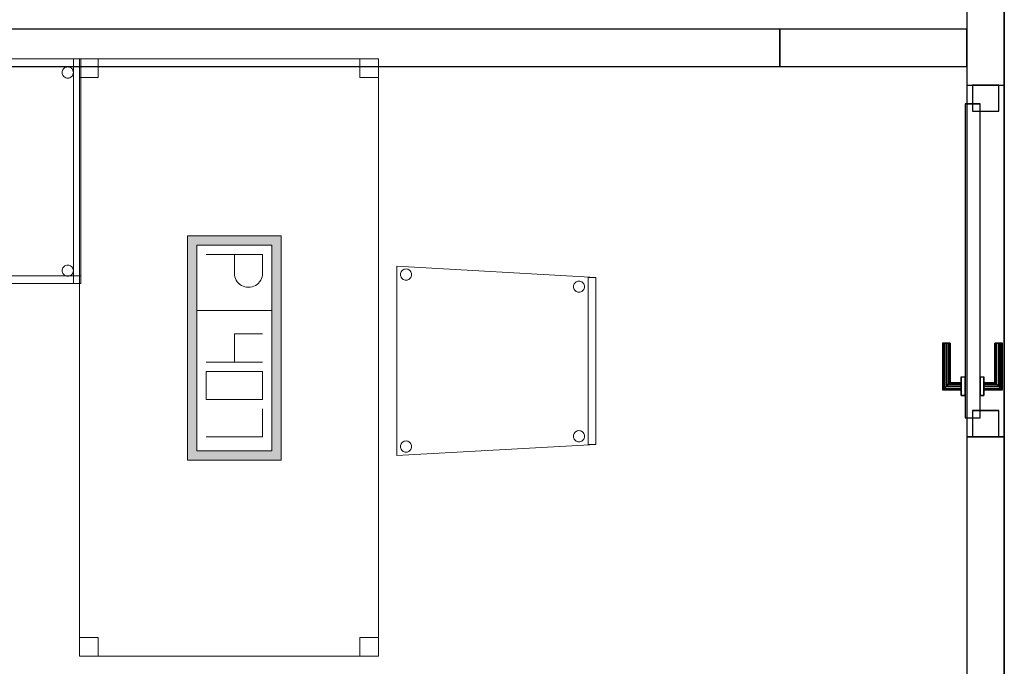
# Model space of a CAD drawing. Header units: metres. Extents: x 397.7 to 427.5, y 12.7 to 28.4.
# Tile 4 of 144: x 401.8 to 404.4, y 18.1 to 19.9. Entities that reach past the tile are written whole.
import ezdxf

# ---------------------------------------------------------------- set-up
doc = ezdxf.new("R2010")
doc.units = ezdxf.units.M
doc.layers.add('01_CARPINTERIA', color=5, linetype='Continuous', lineweight=25, true_color=0x0000ff)
for name, color, linetype, lineweight in [('02_MOBILIARIO', 7, 'Continuous', 18), ('A-DETL-____-MBND', 7, 'Continuous', 18), ('A-GENM-____-OTLN', 7, 'Continuous', 18), ('A-WALL-____-MCUT', 7, 'Continuous', 25), ('A-WALL-____-OTLN', 7, 'Continuous', 25)]:
    doc.layers.add(name, color=color, linetype=linetype, lineweight=lineweight)

# ---------------------------------------------------------------- blocks, each defined once
blk = doc.blocks.new('Family - Evans P3-156252-06_TEL_P3')
at = {"layer": 'A-WALL-____-MCUT', "color": 253, "true_color": 0xaaaaaa}
for p, q in [((4.2077, 0.1), (0.0198, 0.1)), ((4.2077, 0), (4.2077, 0.1)), ((0, 0), (4.2077, 0))]:
    blk.add_line(p, q, dxfattribs=at)
at = {"layer": 'A-WALL-____-OTLN', "color": 253, "true_color": 0xaaaaaa}
for p, q in [((4.2077, 0.1), (0.0198, 0.1)), ((4.2077, 0), (4.2077, 0.1)), ((0, 0), (4.2077, 0))]:
    blk.add_line(p, q, dxfattribs=at)
at = {"layer": 'A-WALL-____-OTLN', "color": 253, "lineweight": 18, "true_color": 0xaaaaaa}
blk.add_line((0, 0), (4.2077, 0), dxfattribs=at)
blk = doc.blocks.new('Family - Evans P3-156268-06_TEL_P3')
at = {"layer": 'A-WALL-____-MCUT', "color": 253, "true_color": 0xaaaaaa}
for p, q in [((0.5, 0.1), (0, 0.1)), ((0, 0.1), (0, 0)), ((0.5, 0), (0.5, 0.1)), ((0, 0), (0.5, 0))]:
    blk.add_line(p, q, dxfattribs=at)
at = {"layer": 'A-WALL-____-OTLN', "color": 253, "true_color": 0xaaaaaa}
for p, q in [((0.5, 0.1), (0, 0.1)), ((0, 0.1), (0, 0)), ((0.5, 0), (0.5, 0.1)), ((0, 0), (0.5, 0))]:
    blk.add_line(p, q, dxfattribs=at)
at = {"layer": 'A-WALL-____-OTLN', "color": 253, "lineweight": 18, "true_color": 0xaaaaaa}
blk.add_line((0, 0), (0.5, 0), dxfattribs=at)
blk = doc.blocks.new('Family - Taula 100X60_P3-156294-06_TEL_P3')
at = {"layer": 'A-DETL-____-MBND', "color": 253, "true_color": 0xaaaaaa}
for p, q in [((0, 0.62), (0.02, 0.62)), ((0.02, 0.62), (0, 0.62)), ((0, 0.02), (0, 0.62)), ((0, 0.62), (0, 0.02)), ((0, 0.62), (0, 0.02)), ((0, 0.02), (0, 0.62)), ((1, 0.62), (0, 0.62)), ((0, 0.62), (1, 0.62)), ((0, 0.62), (0.98, 0.62)), ((0, 0.6), (0, 0.62)), ((0, 0.6), (0, 0.62)), ((0.98, 0.62), (0, 0.62)), ((0, 0.04), (0, 0.62)), ((0, 0.62), (1, 0.62)), ((1, 0.62), (0, 0.62)), ((0, 0.62), (0, 0.04)), ((0, 0.62), (0, 0.02)), ((0, 0.02), (0, 0.62)), ((1, 0.62), (0, 0.62)), ((0, 0.62), (1, 0.62)), ((0.02, 0.62), (0.02, 0.02)), ((0.02, 0.02), (0.02, 0.62)), ((0.47, 0.62), (0.49, 0.62)), ((0.49, 0.62), (0.47, 0.62)), ((0.47, 0.02), (0.47, 0.62)), ((0.47, 0.62), (0.47, 0.02)), ((0.47, 0.62), (0.49, 0.62)), ((0.49, 0.62), (0.47, 0.62)), ((0.47, 0.04), (0.47, 0.62)), ((0.47, 0.62), (0.47, 0.04)), ((0.49, 0.62), (0.49, 0.02)), ((0.49, 0.02), (0.49, 0.62)), ((0.49, 0.62), (0.49, 0.04)), ((0.49, 0.04), (0.49, 0.62)), ((0.98, 0.62), (1, 0.62)), ((1, 0.62), (0.98, 0.62)), ((0.98, 0.02), (0.98, 0.62)), ((0.98, 0.62), (0.98, 0.02)), ((0.98, 0.62), (0.98, 0.6)), ((0.98, 0.6), (0.98, 0.62)), ((1, 0.02), (1, 0.62)), ((1, 0.62), (1, 0.02)), ((1, 0.62), (1, 0.02)), ((1, 0.02), (1, 0.62)), ((1, 0.62), (1, 0.04)), ((1, 0.04), (1, 0.62)), ((1, 0.02), (1, 0.62)), ((1, 0.62), (1, 0.02)), ((0.98, 0.6), (0, 0.6)), ((0, 0.6), (0.98, 0.6)), ((0.0204, 0.585), (0.0206, 0.5876)), ((0.0206, 0.5876), (0.0204, 0.585)), ((0.0206, 0.5824), (0.0204, 0.585)), ((0.0204, 0.585), (0.0206, 0.5824)), ((0.0206, 0.5876), (0.0213, 0.5901)), ((0.0213, 0.5901), (0.0206, 0.5876)), ((0.0213, 0.5799), (0.0206, 0.5824)), ((0.0206, 0.5824), (0.0213, 0.5799)), ((0.0213, 0.5901), (0.0224, 0.5925)), ((0.0224, 0.5925), (0.0213, 0.5901)), ((0.0224, 0.5776), (0.0213, 0.5799)), ((0.0213, 0.5799), (0.0224, 0.5776)), ((0.0224, 0.5925), (0.0238, 0.5946)), ((0.0238, 0.5946), (0.0224, 0.5925)), ((0.0238, 0.5946), (0.0257, 0.5965)), ((0.0257, 0.5965), (0.0238, 0.5946)), ((0.0257, 0.5965), (0.0278, 0.598)), ((0.0278, 0.598), (0.0257, 0.5965)), ((0.0278, 0.598), (0.0302, 0.5991)), ((0.0302, 0.5991), (0.0278, 0.598)), ((0.0302, 0.5991), (0.0327, 0.5997)), ((0.0327, 0.5997), (0.0302, 0.5991)), ((0.0327, 0.5997), (0.0353, 0.6)), ((0.0353, 0.6), (0.0327, 0.5997)), ((0.0353, 0.6), (0.0379, 0.5997)), ((0.0379, 0.5997), (0.0353, 0.6)), ((0.0379, 0.5997), (0.0404, 0.5991)), ((0.0404, 0.5991), (0.0379, 0.5997)), ((0.0404, 0.5991), (0.0428, 0.598)), ((0.0428, 0.598), (0.0404, 0.5991)), ((0.0428, 0.598), (0.0449, 0.5965)), ((0.0449, 0.5965), (0.0428, 0.598)), ((0.0449, 0.5965), (0.0467, 0.5946)), ((0.0467, 0.5946), (0.0449, 0.5965)), ((0.0467, 0.5946), (0.0482, 0.5925)), ((0.0482, 0.5925), (0.0467, 0.5946)), ((0.0482, 0.5925), (0.0493, 0.5901)), ((0.0493, 0.5901), (0.0482, 0.5925)), ((0.0493, 0.5799), (0.0482, 0.5776)), ((0.0482, 0.5776), (0.0493, 0.5799)), ((0.0493, 0.5901), (0.05, 0.5876)), ((0.05, 0.5876), (0.0493, 0.5901)), ((0.05, 0.5824), (0.0493, 0.5799)), ((0.0493, 0.5799), (0.05, 0.5824)), ((0.05, 0.5876), (0.0502, 0.585)), ((0.0502, 0.585), (0.05, 0.5876)), ((0.0502, 0.585), (0.05, 0.5824)), ((0.05, 0.5824), (0.0502, 0.585)), ((0.9501, 0.5838), (0.9503, 0.5864)), ((0.9503, 0.5864), (0.9501, 0.5838)), ((0.9503, 0.5812), (0.9501, 0.5838)), ((0.9501, 0.5838), (0.9503, 0.5812)), ((0.9503, 0.5864), (0.951, 0.5889)), ((0.951, 0.5889), (0.9503, 0.5864)), ((0.951, 0.5787), (0.9503, 0.5812)), ((0.9503, 0.5812), (0.951, 0.5787)), ((0.951, 0.5889), (0.9521, 0.5913)), ((0.9521, 0.5913), (0.951, 0.5889)), ((0.9521, 0.5913), (0.9536, 0.5934)), ((0.9536, 0.5934), (0.9521, 0.5913)), ((0.9536, 0.5934), (0.9554, 0.5953)), ((0.9554, 0.5953), (0.9536, 0.5934)), ((0.9554, 0.5953), (0.9575, 0.5968)), ((0.9575, 0.5968), (0.9554, 0.5953)), ((0.9575, 0.5968), (0.9599, 0.5979)), ((0.9599, 0.5979), (0.9575, 0.5968)), ((0.9599, 0.5979), (0.9624, 0.5985)), ((0.9624, 0.5985), (0.9599, 0.5979)), ((0.9624, 0.5985), (0.965, 0.5988)), ((0.965, 0.5988), (0.9624, 0.5985)), ((0.965, 0.5988), (0.9676, 0.5985)), ((0.9676, 0.5985), (0.965, 0.5988)), ((0.9676, 0.5985), (0.9701, 0.5979)), ((0.9701, 0.5979), (0.9676, 0.5985)), ((0.9701, 0.5979), (0.9725, 0.5968)), ((0.9725, 0.5968), (0.9701, 0.5979)), ((0.9725, 0.5968), (0.9746, 0.5953)), ((0.9746, 0.5953), (0.9725, 0.5968)), ((0.9746, 0.5953), (0.9764, 0.5934)), ((0.9764, 0.5934), (0.9746, 0.5953)), ((0.9764, 0.5934), (0.9779, 0.5913)), ((0.9779, 0.5913), (0.9764, 0.5934)), ((0.9779, 0.5913), (0.979, 0.5889)), ((0.979, 0.5889), (0.9779, 0.5913)), ((0.979, 0.5889), (0.9797, 0.5864)), ((0.9797, 0.5864), (0.979, 0.5889)), ((0.9797, 0.5812), (0.979, 0.5787)), ((0.979, 0.5787), (0.9797, 0.5812)), ((0.9797, 0.5864), (0.9799, 0.5838)), ((0.9799, 0.5838), (0.9797, 0.5864)), ((0.9799, 0.5838), (0.9797, 0.5812)), ((0.9797, 0.5812), (0.9799, 0.5838)), ((0.0238, 0.5754), (0.0224, 0.5776)), ((0.0224, 0.5776), (0.0238, 0.5754)), ((0.0257, 0.5736), (0.0238, 0.5754)), ((0.0238, 0.5754), (0.0257, 0.5736)), ((0.0278, 0.5721), (0.0257, 0.5736)), ((0.0257, 0.5736), (0.0278, 0.5721)), ((0.0302, 0.571), (0.0278, 0.5721)), ((0.0278, 0.5721), (0.0302, 0.571)), ((0.0327, 0.5703), (0.0302, 0.571)), ((0.0302, 0.571), (0.0327, 0.5703)), ((0.0353, 0.5701), (0.0327, 0.5703)), ((0.0327, 0.5703), (0.0353, 0.5701)), ((0.0379, 0.5703), (0.0353, 0.5701)), ((0.0353, 0.5701), (0.0379, 0.5703)), ((0.0404, 0.571), (0.0379, 0.5703)), ((0.0379, 0.5703), (0.0404, 0.571)), ((0.0428, 0.5721), (0.0404, 0.571)), ((0.0404, 0.571), (0.0428, 0.5721)), ((0.0449, 0.5736), (0.0428, 0.5721)), ((0.0428, 0.5721), (0.0449, 0.5736)), ((0.0467, 0.5754), (0.0449, 0.5736)), ((0.0449, 0.5736), (0.0467, 0.5754)), ((0.0482, 0.5776), (0.0467, 0.5754)), ((0.0467, 0.5754), (0.0482, 0.5776)), ((0.9521, 0.5764), (0.951, 0.5787)), ((0.951, 0.5787), (0.9521, 0.5764)), ((0.9536, 0.5742), (0.9521, 0.5764)), ((0.9521, 0.5764), (0.9536, 0.5742)), ((0.9554, 0.5724), (0.9536, 0.5742)), ((0.9536, 0.5742), (0.9554, 0.5724)), ((0.9575, 0.5709), (0.9554, 0.5724)), ((0.9554, 0.5724), (0.9575, 0.5709)), ((0.9599, 0.5698), (0.9575, 0.5709)), ((0.9575, 0.5709), (0.9599, 0.5698)), ((0.9624, 0.5691), (0.9599, 0.5698)), ((0.9599, 0.5698), (0.9624, 0.5691)), ((0.965, 0.5689), (0.9624, 0.5691)), ((0.9624, 0.5691), (0.965, 0.5689)), ((0.9676, 0.5691), (0.965, 0.5689)), ((0.965, 0.5689), (0.9676, 0.5691)), ((0.9701, 0.5698), (0.9676, 0.5691)), ((0.9676, 0.5691), (0.9701, 0.5698)), ((0.9725, 0.5709), (0.9701, 0.5698)), ((0.9701, 0.5698), (0.9725, 0.5709)), ((0.9746, 0.5724), (0.9725, 0.5709)), ((0.9725, 0.5709), (0.9746, 0.5724)), ((0.9764, 0.5742), (0.9746, 0.5724)), ((0.9746, 0.5724), (0.9764, 0.5742)), ((0.9779, 0.5764), (0.9764, 0.5742)), ((0.9764, 0.5742), (0.9779, 0.5764)), ((0.979, 0.5787), (0.9779, 0.5764)), ((0.9779, 0.5764), (0.979, 0.5787)), ((0.02, 0.055), (0.0202, 0.0576)), ((0.0202, 0.0576), (0.02, 0.055)), ((0.0202, 0.0524), (0.02, 0.055)), ((0.02, 0.055), (0.0202, 0.0524)), ((0.0202, 0.0576), (0.0209, 0.0601)), ((0.0209, 0.0601), (0.0202, 0.0576)), ((0.0209, 0.0601), (0.022, 0.0625)), ((0.022, 0.0625), (0.0209, 0.0601)), ((0.022, 0.0625), (0.0235, 0.0646)), ((0.0235, 0.0646), (0.022, 0.0625)), ((0.0235, 0.0646), (0.0254, 0.0664)), ((0.0254, 0.0664), (0.0235, 0.0646)), ((0.0254, 0.0664), (0.0275, 0.0679)), ((0.0275, 0.0679), (0.0254, 0.0664)), ((0.0275, 0.0679), (0.0298, 0.069)), ((0.0298, 0.069), (0.0275, 0.0679)), ((0.0298, 0.069), (0.0324, 0.0697)), ((0.0324, 0.0697), (0.0298, 0.069)), ((0.0324, 0.0697), (0.035, 0.0699)), ((0.035, 0.0699), (0.0324, 0.0697)), ((0.035, 0.0699), (0.0375, 0.0697)), ((0.0375, 0.0697), (0.035, 0.0699)), ((0.0375, 0.0697), (0.0401, 0.069)), ((0.0401, 0.069), (0.0375, 0.0697)), ((0.0401, 0.069), (0.0424, 0.0679)), ((0.0424, 0.0679), (0.0401, 0.069)), ((0.0424, 0.0679), (0.0446, 0.0664)), ((0.0446, 0.0664), (0.0424, 0.0679)), ((0.0446, 0.0664), (0.0464, 0.0646)), ((0.0464, 0.0646), (0.0446, 0.0664)), ((0.0464, 0.0646), (0.0479, 0.0625)), ((0.0479, 0.0625), (0.0464, 0.0646)), ((0.0479, 0.0625), (0.049, 0.0601)), ((0.049, 0.0601), (0.0479, 0.0625)), ((0.049, 0.0601), (0.0497, 0.0576)), ((0.0497, 0.0576), (0.049, 0.0601)), ((0.0497, 0.0576), (0.0499, 0.055)), ((0.0499, 0.055), (0.0497, 0.0576)), ((0.0499, 0.055), (0.0497, 0.0524)), ((0.0497, 0.0524), (0.0499, 0.055)), ((0.9501, 0.0538), (0.9503, 0.0564)), ((0.9503, 0.0564), (0.9501, 0.0538)), ((0.9503, 0.0512), (0.9501, 0.0538)), ((0.9501, 0.0538), (0.9503, 0.0512)), ((0.9503, 0.0564), (0.951, 0.0589)), ((0.951, 0.0589), (0.9503, 0.0564)), ((0.951, 0.0589), (0.9521, 0.0613)), ((0.9521, 0.0613), (0.951, 0.0589)), ((0.9521, 0.0613), (0.9536, 0.0634)), ((0.9536, 0.0634), (0.9521, 0.0613)), ((0.9536, 0.0634), (0.9554, 0.0653)), ((0.9554, 0.0653), (0.9536, 0.0634)), ((0.9554, 0.0653), (0.9575, 0.0668)), ((0.9575, 0.0668), (0.9554, 0.0653)), ((0.9575, 0.0668), (0.9599, 0.0679)), ((0.9599, 0.0679), (0.9575, 0.0668)), ((0.9599, 0.0679), (0.9624, 0.0685)), ((0.9624, 0.0685), (0.9599, 0.0679)), ((0.9624, 0.0685), (0.965, 0.0688)), ((0.965, 0.0688), (0.9624, 0.0685)), ((0.965, 0.0688), (0.9676, 0.0685)), ((0.9676, 0.0685), (0.965, 0.0688)), ((0.9676, 0.0685), (0.9701, 0.0679)), ((0.9701, 0.0679), (0.9676, 0.0685)), ((0.9701, 0.0679), (0.9725, 0.0668)), ((0.9725, 0.0668), (0.9701, 0.0679)), ((0.9725, 0.0668), (0.9746, 0.0653)), ((0.9746, 0.0653), (0.9725, 0.0668)), ((0.9746, 0.0653), (0.9764, 0.0634)), ((0.9764, 0.0634), (0.9746, 0.0653)), ((0.9764, 0.0634), (0.9779, 0.0613)), ((0.9779, 0.0613), (0.9764, 0.0634)), ((0.9779, 0.0613), (0.979, 0.0589)), ((0.979, 0.0589), (0.9779, 0.0613)), ((0.979, 0.0589), (0.9797, 0.0564)), ((0.9797, 0.0564), (0.979, 0.0589)), ((0.9797, 0.0564), (0.9799, 0.0538)), ((0.9799, 0.0538), (0.9797, 0.0564)), ((0.9799, 0.0538), (0.9797, 0.0512)), ((0.9797, 0.0512), (0.9799, 0.0538)), ((0, 0.04), (0.49, 0.04)), ((0, 0.02), (0, 0.04)), ((0, 0.02), (0, 0.04)), ((0.49, 0.04), (0, 0.04)), ((1, 0.04), (0, 0.04)), ((0, 0.04), (1, 0.04)), ((0.0209, 0.0499), (0.0202, 0.0524)), ((0.0202, 0.0524), (0.0209, 0.0499)), ((0.022, 0.0475), (0.0209, 0.0499)), ((0.0209, 0.0499), (0.022, 0.0475)), ((0.0235, 0.0454), (0.022, 0.0475)), ((0.022, 0.0475), (0.0235, 0.0454)), ((0.0254, 0.0436), (0.0235, 0.0454)), ((0.0235, 0.0454), (0.0254, 0.0436)), ((0.0275, 0.0421), (0.0254, 0.0436)), ((0.0254, 0.0436), (0.0275, 0.0421)), ((0.0298, 0.041), (0.0275, 0.0421)), ((0.0275, 0.0421), (0.0298, 0.041)), ((0.0324, 0.0403), (0.0298, 0.041)), ((0.0298, 0.041), (0.0324, 0.0403)), ((0.035, 0.0401), (0.0324, 0.0403)), ((0.0324, 0.0403), (0.035, 0.0401)), ((0.0375, 0.0403), (0.035, 0.0401)), ((0.035, 0.0401), (0.0375, 0.0403)), ((0.0401, 0.041), (0.0375, 0.0403)), ((0.0375, 0.0403), (0.0401, 0.041)), ((0.0424, 0.0421), (0.0401, 0.041)), ((0.0401, 0.041), (0.0424, 0.0421)), ((0.0446, 0.0436), (0.0424, 0.0421)), ((0.0424, 0.0421), (0.0446, 0.0436)), ((0.0464, 0.0454), (0.0446, 0.0436)), ((0.0446, 0.0436), (0.0464, 0.0454)), ((0.0479, 0.0475), (0.0464, 0.0454)), ((0.0464, 0.0454), (0.0479, 0.0475)), ((0.049, 0.0499), (0.0479, 0.0475)), ((0.0479, 0.0475), (0.049, 0.0499)), ((0.0497, 0.0524), (0.049, 0.0499)), ((0.049, 0.0499), (0.0497, 0.0524)), ((0.49, 0.04), (0.47, 0.04)), ((0.49, 0.04), (0.47, 0.04)), ((0.49, 0.04), (0.49, 0.02)), ((0.49, 0.02), (0.49, 0.04)), ((0.951, 0.0487), (0.9503, 0.0512)), ((0.9503, 0.0512), (0.951, 0.0487)), ((0.9521, 0.0464), (0.951, 0.0487)), ((0.951, 0.0487), (0.9521, 0.0464)), ((0.9536, 0.0442), (0.9521, 0.0464)), ((0.9521, 0.0464), (0.9536, 0.0442)), ((0.9554, 0.0424), (0.9536, 0.0442)), ((0.9536, 0.0442), (0.9554, 0.0424)), ((0.9575, 0.0409), (0.9554, 0.0424)), ((0.9554, 0.0424), (0.9575, 0.0409)), ((0.9599, 0.0398), (0.9575, 0.0409)), ((0.9575, 0.0409), (0.9599, 0.0398)), ((0.9624, 0.0391), (0.9599, 0.0398)), ((0.9599, 0.0398), (0.9624, 0.0391)), ((0.965, 0.0389), (0.9624, 0.0391)), ((0.9624, 0.0391), (0.965, 0.0389)), ((0.9676, 0.0391), (0.965, 0.0389)), ((0.965, 0.0389), (0.9676, 0.0391)), ((0.9701, 0.0398), (0.9676, 0.0391)), ((0.9676, 0.0391), (0.9701, 0.0398)), ((0.9725, 0.0409), (0.9701, 0.0398)), ((0.9701, 0.0398), (0.9725, 0.0409)), ((0.9746, 0.0424), (0.9725, 0.0409)), ((0.9725, 0.0409), (0.9746, 0.0424)), ((0.9764, 0.0442), (0.9746, 0.0424)), ((0.9746, 0.0424), (0.9764, 0.0442)), ((0.9779, 0.0464), (0.9764, 0.0442)), ((0.9764, 0.0442), (0.9779, 0.0464)), ((0.979, 0.0487), (0.9779, 0.0464)), ((0.9779, 0.0464), (0.979, 0.0487)), ((0.9797, 0.0512), (0.979, 0.0487)), ((0.979, 0.0487), (0.9797, 0.0512)), ((0.02, 0.02), (0, 0.02)), ((0.02, 0.02), (0, 0.02)), ((0, 0.02), (1, 0.02)), ((1, 0.02), (0, 0.02)), ((0.49, 0.02), (0, 0.02)), ((0, 0.02), (0.49, 0.02)), ((0, 0.02), (1, 0.02)), ((1, 0.02), (0, 0.02)), ((0.3744, 0), (0.3744, 0.02)), ((0.3744, 0.02), (0.3944, 0.02)), ((0.3944, 0.02), (0.3744, 0.02)), ((0.3744, 0.02), (0.3744, 0)), ((0.3944, 0), (0.3744, 0)), ((0.3744, 0), (0.3944, 0)), ((0.3944, 0.02), (0.3944, 0)), ((0.3944, 0), (0.3944, 0.02)), ((0.49, 0.02), (0.47, 0.02)), ((0.49, 0.02), (0.47, 0.02)), ((1, 0.02), (0.98, 0.02)), ((1, 0.02), (0.98, 0.02))]:
    blk.add_line(p, q, dxfattribs=at)
blk = doc.blocks.new('Family - Mampara P3-156372-06_TEL_P3')
at = {"layer": 'A-WALL-____-MCUT', "color": 253, "true_color": 0xaaaaaa}
for p, q in [((3.7285, 0.1), (3.5285, 0.1)), ((3.7285, 0), (3.7285, 0.1)), ((4.6685, 0.1), (4.6685, 0)), ((6.1554, 0.1), (4.6685, 0.1)), ((3.5285, 0), (3.7285, 0)), ((4.6685, 0), (6.1554, 0))]:
    blk.add_line(p, q, dxfattribs=at)
at = {"layer": 'A-WALL-____-OTLN', "color": 253, "true_color": 0xaaaaaa}
for p, q in [((0.8932, 0.1), (6.1554, 0.1)), ((3.7285, 0), (3.7285, 0.1)), ((4.6685, 0.1), (3.7285, 0.1)), ((4.6685, 0), (4.6685, 0.1)), ((0.8932, 0), (6.1554, 0)), ((3.7285, 0), (4.6685, 0))]:
    blk.add_line(p, q, dxfattribs=at)
at = {"layer": 'A-WALL-____-OTLN', "color": 253, "lineweight": 18, "true_color": 0xaaaaaa}
blk.add_line((0, 0), (6.1554, 0), dxfattribs=at)
blk = doc.blocks.new('Family - Vano porta P3-156376-06_TEL_P3')
at = {"layer": 'A-GENM-____-OTLN', "color": 253, "true_color": 0xaaaaaa}
for p, q in [((404.417, 19.6932), (404.317, 19.6932)), ((404.317, 19.6932), (404.317, 18.7532)), ((404.417, 19.6932), (404.317, 19.6932)), ((404.317, 18.7532), (404.317, 19.6932)), ((404.417, 18.7532), (404.417, 19.6932)), ((404.417, 19.6932), (404.417, 18.7532)), ((404.317, 18.7532), (404.417, 18.7532)), ((404.417, 18.7532), (404.317, 18.7532))]:
    blk.add_line(p, q, dxfattribs=at)
blk = doc.blocks.new('Family - Cadira confident_P3-156411-06_TEL_P3')
at = {"layer": 'A-DETL-____-MBND', "color": 253, "true_color": 0xaaaaaa}
for p, q in [((0, 0.5065), (0.5326, 0.4765)), ((0, 0), (0, 0.5065)), ((0.5326, 0.4765), (0, 0.5065)), ((0, 0.5065), (0, 0)), ((0.0102, 0.4842), (0.0104, 0.4868)), ((0.0104, 0.4868), (0.0102, 0.4842)), ((0.0104, 0.4816), (0.0102, 0.4842)), ((0.0102, 0.4842), (0.0104, 0.4816)), ((0.0104, 0.4868), (0.0111, 0.4893)), ((0.0111, 0.4893), (0.0104, 0.4868)), ((0.0111, 0.4791), (0.0104, 0.4816)), ((0.0104, 0.4816), (0.0111, 0.4791)), ((0.0111, 0.4893), (0.0122, 0.4917)), ((0.0122, 0.4917), (0.0111, 0.4893)), ((0.0122, 0.4768), (0.0111, 0.4791)), ((0.0111, 0.4791), (0.0122, 0.4768)), ((0.0122, 0.4917), (0.0137, 0.4938)), ((0.0137, 0.4938), (0.0122, 0.4917)), ((0.0136, 0.4746), (0.0122, 0.4768)), ((0.0122, 0.4768), (0.0136, 0.4746)), ((0.0155, 0.4728), (0.0136, 0.4746)), ((0.0136, 0.4746), (0.0155, 0.4728)), ((0.0137, 0.4938), (0.0155, 0.4957)), ((0.0155, 0.4957), (0.0137, 0.4938)), ((0.0155, 0.4957), (0.0176, 0.4972)), ((0.0176, 0.4972), (0.0155, 0.4957)), ((0.0176, 0.4972), (0.02, 0.4983)), ((0.02, 0.4983), (0.0176, 0.4972)), ((0.02, 0.4983), (0.0225, 0.4989)), ((0.0225, 0.4989), (0.02, 0.4983)), ((0.0225, 0.4989), (0.0251, 0.4992)), ((0.0251, 0.4992), (0.0225, 0.4989)), ((0.0251, 0.4992), (0.0277, 0.4989)), ((0.0277, 0.4989), (0.0251, 0.4992)), ((0.0277, 0.4989), (0.0302, 0.4983)), ((0.0302, 0.4983), (0.0277, 0.4989)), ((0.0302, 0.4983), (0.0326, 0.4972)), ((0.0326, 0.4972), (0.0302, 0.4983)), ((0.0326, 0.4972), (0.0347, 0.4957)), ((0.0347, 0.4957), (0.0326, 0.4972)), ((0.0347, 0.4957), (0.0365, 0.4938)), ((0.0365, 0.4938), (0.0347, 0.4957)), ((0.0365, 0.4746), (0.0347, 0.4728)), ((0.0347, 0.4728), (0.0365, 0.4746)), ((0.0365, 0.4938), (0.038, 0.4917)), ((0.038, 0.4917), (0.0365, 0.4938)), ((0.038, 0.4767), (0.0365, 0.4746)), ((0.0365, 0.4746), (0.038, 0.4767)), ((0.038, 0.4917), (0.0391, 0.4893)), ((0.0391, 0.4893), (0.038, 0.4917)), ((0.0391, 0.4791), (0.038, 0.4767)), ((0.038, 0.4767), (0.0391, 0.4791)), ((0.0391, 0.4893), (0.0398, 0.4868)), ((0.0398, 0.4868), (0.0391, 0.4893)), ((0.0398, 0.4816), (0.0391, 0.4791)), ((0.0391, 0.4791), (0.0398, 0.4816)), ((0.0398, 0.4868), (0.04, 0.4842)), ((0.04, 0.4842), (0.0398, 0.4868)), ((0.04, 0.4842), (0.0398, 0.4816)), ((0.0398, 0.4816), (0.04, 0.4842)), ((0.5126, 0.03), (0.5126, 0.4765)), ((0.5126, 0.4765), (0.5326, 0.4765)), ((0.5126, 0.4765), (0.5126, 0.03)), ((0.5326, 0.4765), (0.5126, 0.4765)), ((0.5326, 0.4765), (0.5326, 0.03)), ((0.5326, 0.03), (0.5326, 0.4765)), ((0.5326, 0.4765), (0.5326, 0.03)), ((0.5326, 0.03), (0.5326, 0.4765)), ((0.0176, 0.4713), (0.0155, 0.4728)), ((0.0155, 0.4728), (0.0176, 0.4713)), ((0.02, 0.4702), (0.0176, 0.4713)), ((0.0176, 0.4713), (0.02, 0.4702)), ((0.0225, 0.4695), (0.02, 0.4702)), ((0.02, 0.4702), (0.0225, 0.4695)), ((0.0251, 0.4693), (0.0225, 0.4695)), ((0.0225, 0.4695), (0.0251, 0.4693)), ((0.0277, 0.4695), (0.0251, 0.4693)), ((0.0251, 0.4693), (0.0277, 0.4695)), ((0.0302, 0.4702), (0.0277, 0.4695)), ((0.0277, 0.4695), (0.0302, 0.4702)), ((0.0326, 0.4713), (0.0302, 0.4702)), ((0.0302, 0.4702), (0.0326, 0.4713)), ((0.0347, 0.4728), (0.0326, 0.4713)), ((0.0326, 0.4713), (0.0347, 0.4728)), ((0.4726, 0.4519), (0.4728, 0.4545)), ((0.4728, 0.4545), (0.4726, 0.4519)), ((0.4728, 0.4493), (0.4726, 0.4519)), ((0.4726, 0.4519), (0.4728, 0.4493)), ((0.4728, 0.4545), (0.4735, 0.457)), ((0.4735, 0.457), (0.4728, 0.4545)), ((0.4735, 0.4468), (0.4728, 0.4493)), ((0.4728, 0.4493), (0.4735, 0.4468)), ((0.4735, 0.457), (0.4746, 0.4593)), ((0.4746, 0.4593), (0.4735, 0.457)), ((0.4746, 0.4593), (0.4761, 0.4615)), ((0.4761, 0.4615), (0.4746, 0.4593)), ((0.4761, 0.4615), (0.4779, 0.4633)), ((0.4779, 0.4633), (0.4761, 0.4615)), ((0.4779, 0.4633), (0.48, 0.4648)), ((0.48, 0.4648), (0.4779, 0.4633)), ((0.48, 0.4648), (0.4824, 0.4659)), ((0.4824, 0.4659), (0.48, 0.4648)), ((0.4824, 0.4659), (0.4849, 0.4666)), ((0.4849, 0.4666), (0.4824, 0.4659)), ((0.4849, 0.4666), (0.4875, 0.4668)), ((0.4875, 0.4668), (0.4849, 0.4666)), ((0.4875, 0.4668), (0.4901, 0.4666)), ((0.4901, 0.4666), (0.4875, 0.4668)), ((0.4901, 0.4666), (0.4926, 0.4659)), ((0.4926, 0.4659), (0.4901, 0.4666)), ((0.4926, 0.4659), (0.495, 0.4648)), ((0.495, 0.4648), (0.4926, 0.4659)), ((0.495, 0.4648), (0.4971, 0.4633)), ((0.4971, 0.4633), (0.495, 0.4648)), ((0.4971, 0.4633), (0.499, 0.4615)), ((0.499, 0.4615), (0.4971, 0.4633)), ((0.499, 0.4615), (0.5004, 0.4593)), ((0.5004, 0.4593), (0.499, 0.4615)), ((0.5004, 0.4593), (0.5015, 0.457)), ((0.5015, 0.457), (0.5004, 0.4593)), ((0.5015, 0.457), (0.5022, 0.4544)), ((0.5022, 0.4544), (0.5015, 0.457)), ((0.5022, 0.4493), (0.5015, 0.4467)), ((0.5015, 0.4467), (0.5022, 0.4493)), ((0.5022, 0.4544), (0.5024, 0.4519)), ((0.5024, 0.4519), (0.5022, 0.4544)), ((0.5024, 0.4519), (0.5022, 0.4493)), ((0.5022, 0.4493), (0.5024, 0.4519)), ((0.4746, 0.4444), (0.4735, 0.4468)), ((0.4735, 0.4468), (0.4746, 0.4444)), ((0.4761, 0.4423), (0.4746, 0.4444)), ((0.4746, 0.4444), (0.4761, 0.4423)), ((0.4779, 0.4404), (0.4761, 0.4423)), ((0.4761, 0.4423), (0.4779, 0.4404)), ((0.48, 0.4389), (0.4779, 0.4404)), ((0.4779, 0.4404), (0.48, 0.4389)), ((0.4824, 0.4378), (0.48, 0.4389)), ((0.48, 0.4389), (0.4824, 0.4378)), ((0.4849, 0.4372), (0.4824, 0.4378)), ((0.4824, 0.4378), (0.4849, 0.4372)), ((0.4875, 0.4369), (0.4849, 0.4372)), ((0.4849, 0.4372), (0.4875, 0.4369)), ((0.4901, 0.4372), (0.4875, 0.4369)), ((0.4875, 0.4369), (0.4901, 0.4372)), ((0.4926, 0.4378), (0.4901, 0.4372)), ((0.4901, 0.4372), (0.4926, 0.4378)), ((0.495, 0.4389), (0.4926, 0.4378)), ((0.4926, 0.4378), (0.495, 0.4389)), ((0.4971, 0.4404), (0.495, 0.4389)), ((0.495, 0.4389), (0.4971, 0.4404)), ((0.4989, 0.4423), (0.4971, 0.4404)), ((0.4971, 0.4404), (0.4989, 0.4423)), ((0.5004, 0.4444), (0.4989, 0.4423)), ((0.4989, 0.4423), (0.5004, 0.4444)), ((0.5015, 0.4467), (0.5004, 0.4444)), ((0.5004, 0.4444), (0.5015, 0.4467)), ((0.4726, 0.0519), (0.4728, 0.0545)), ((0.4728, 0.0545), (0.4726, 0.0519)), ((0.4728, 0.0545), (0.4735, 0.057)), ((0.4735, 0.057), (0.4728, 0.0545)), ((0.4735, 0.057), (0.4746, 0.0593)), ((0.4746, 0.0593), (0.4735, 0.057)), ((0.4746, 0.0593), (0.4761, 0.0615)), ((0.4761, 0.0615), (0.4746, 0.0593)), ((0.4761, 0.0615), (0.4779, 0.0633)), ((0.4779, 0.0633), (0.4761, 0.0615)), ((0.4779, 0.0633), (0.48, 0.0648)), ((0.48, 0.0648), (0.4779, 0.0633)), ((0.48, 0.0648), (0.4824, 0.0659)), ((0.4824, 0.0659), (0.48, 0.0648)), ((0.4824, 0.0659), (0.4849, 0.0666)), ((0.4849, 0.0666), (0.4824, 0.0659)), ((0.4849, 0.0666), (0.4875, 0.0668)), ((0.4875, 0.0668), (0.4849, 0.0666)), ((0.4875, 0.0668), (0.4901, 0.0666)), ((0.4901, 0.0666), (0.4875, 0.0668)), ((0.4901, 0.0666), (0.4926, 0.0659)), ((0.4926, 0.0659), (0.4901, 0.0666)), ((0.4926, 0.0659), (0.495, 0.0648)), ((0.495, 0.0648), (0.4926, 0.0659)), ((0.495, 0.0648), (0.4971, 0.0633)), ((0.4971, 0.0633), (0.495, 0.0648)), ((0.4971, 0.0633), (0.499, 0.0615)), ((0.499, 0.0615), (0.4971, 0.0633)), ((0.499, 0.0615), (0.5004, 0.0593)), ((0.5004, 0.0593), (0.499, 0.0615)), ((0.5004, 0.0593), (0.5015, 0.057)), ((0.5015, 0.057), (0.5004, 0.0593)), ((0.5015, 0.057), (0.5022, 0.0544)), ((0.5022, 0.0544), (0.5015, 0.057)), ((0.5022, 0.0544), (0.5024, 0.0519)), ((0.5024, 0.0519), (0.5022, 0.0544)), ((0.5326, 0.03), (0, 0)), ((0, 0), (0.5326, 0.03)), ((0.0102, 0.0242), (0.0104, 0.0268)), ((0.0104, 0.0268), (0.0102, 0.0242)), ((0.0104, 0.0268), (0.0111, 0.0293)), ((0.0111, 0.0293), (0.0104, 0.0268)), ((0.0111, 0.0293), (0.0122, 0.0317)), ((0.0122, 0.0317), (0.0111, 0.0293)), ((0.0122, 0.0317), (0.0137, 0.0338)), ((0.0137, 0.0338), (0.0122, 0.0317)), ((0.0137, 0.0338), (0.0155, 0.0357)), ((0.0155, 0.0357), (0.0137, 0.0338)), ((0.0155, 0.0357), (0.0176, 0.0372)), ((0.0176, 0.0372), (0.0155, 0.0357)), ((0.0176, 0.0372), (0.02, 0.0383)), ((0.02, 0.0383), (0.0176, 0.0372)), ((0.02, 0.0383), (0.0225, 0.0389)), ((0.0225, 0.0389), (0.02, 0.0383)), ((0.0225, 0.0389), (0.0251, 0.0392)), ((0.0251, 0.0392), (0.0225, 0.0389)), ((0.0251, 0.0392), (0.0277, 0.0389)), ((0.0277, 0.0389), (0.0251, 0.0392)), ((0.0277, 0.0389), (0.0302, 0.0383)), ((0.0302, 0.0383), (0.0277, 0.0389)), ((0.0302, 0.0383), (0.0326, 0.0372)), ((0.0326, 0.0372), (0.0302, 0.0383)), ((0.0326, 0.0372), (0.0347, 0.0357)), ((0.0347, 0.0357), (0.0326, 0.0372)), ((0.0347, 0.0357), (0.0365, 0.0338)), ((0.0365, 0.0338), (0.0347, 0.0357)), ((0.0365, 0.0338), (0.038, 0.0317)), ((0.038, 0.0317), (0.0365, 0.0338)), ((0.038, 0.0317), (0.0391, 0.0293)), ((0.0391, 0.0293), (0.038, 0.0317)), ((0.0391, 0.0293), (0.0398, 0.0268)), ((0.0398, 0.0268), (0.0391, 0.0293)), ((0.0398, 0.0268), (0.04, 0.0242)), ((0.04, 0.0242), (0.0398, 0.0268)), ((0.4728, 0.0493), (0.4726, 0.0519)), ((0.4726, 0.0519), (0.4728, 0.0493)), ((0.4735, 0.0468), (0.4728, 0.0493)), ((0.4728, 0.0493), (0.4735, 0.0468)), ((0.4746, 0.0444), (0.4735, 0.0468)), ((0.4735, 0.0468), (0.4746, 0.0444)), ((0.4761, 0.0423), (0.4746, 0.0444)), ((0.4746, 0.0444), (0.4761, 0.0423)), ((0.4779, 0.0404), (0.4761, 0.0423)), ((0.4761, 0.0423), (0.4779, 0.0404)), ((0.48, 0.0389), (0.4779, 0.0404)), ((0.4779, 0.0404), (0.48, 0.0389)), ((0.4824, 0.0378), (0.48, 0.0389)), ((0.48, 0.0389), (0.4824, 0.0378)), ((0.4849, 0.0372), (0.4824, 0.0378)), ((0.4824, 0.0378), (0.4849, 0.0372)), ((0.4875, 0.0369), (0.4849, 0.0372)), ((0.4849, 0.0372), (0.4875, 0.0369)), ((0.4901, 0.0372), (0.4875, 0.0369)), ((0.4875, 0.0369), (0.4901, 0.0372)), ((0.4926, 0.0378), (0.4901, 0.0372)), ((0.4901, 0.0372), (0.4926, 0.0378)), ((0.495, 0.0389), (0.4926, 0.0378)), ((0.4926, 0.0378), (0.495, 0.0389)), ((0.4971, 0.0404), (0.495, 0.0389)), ((0.495, 0.0389), (0.4971, 0.0404)), ((0.4989, 0.0423), (0.4971, 0.0404)), ((0.4971, 0.0404), (0.4989, 0.0423)), ((0.5004, 0.0444), (0.4989, 0.0423)), ((0.4989, 0.0423), (0.5004, 0.0444)), ((0.5015, 0.0467), (0.5004, 0.0444)), ((0.5004, 0.0444), (0.5015, 0.0467)), ((0.5022, 0.0493), (0.5015, 0.0467)), ((0.5015, 0.0467), (0.5022, 0.0493)), ((0.5024, 0.0519), (0.5022, 0.0493)), ((0.5022, 0.0493), (0.5024, 0.0519)), ((0.5326, 0.03), (0.5126, 0.03)), ((0.5126, 0.03), (0.5326, 0.03)), ((0.0104, 0.0216), (0.0102, 0.0242)), ((0.0102, 0.0242), (0.0104, 0.0216)), ((0.0111, 0.0191), (0.0104, 0.0216)), ((0.0104, 0.0216), (0.0111, 0.0191)), ((0.0122, 0.0168), (0.0111, 0.0191)), ((0.0111, 0.0191), (0.0122, 0.0168)), ((0.0136, 0.0146), (0.0122, 0.0168)), ((0.0122, 0.0168), (0.0136, 0.0146)), ((0.0155, 0.0128), (0.0136, 0.0146)), ((0.0136, 0.0146), (0.0155, 0.0128)), ((0.0176, 0.0113), (0.0155, 0.0128)), ((0.0155, 0.0128), (0.0176, 0.0113)), ((0.02, 0.0102), (0.0176, 0.0113)), ((0.0176, 0.0113), (0.02, 0.0102)), ((0.0225, 0.0095), (0.02, 0.0102)), ((0.02, 0.0102), (0.0225, 0.0095)), ((0.0251, 0.0093), (0.0225, 0.0095)), ((0.0225, 0.0095), (0.0251, 0.0093)), ((0.0277, 0.0095), (0.0251, 0.0093)), ((0.0251, 0.0093), (0.0277, 0.0095)), ((0.0302, 0.0102), (0.0277, 0.0095)), ((0.0277, 0.0095), (0.0302, 0.0102)), ((0.0326, 0.0113), (0.0302, 0.0102)), ((0.0302, 0.0102), (0.0326, 0.0113)), ((0.0347, 0.0128), (0.0326, 0.0113)), ((0.0326, 0.0113), (0.0347, 0.0128)), ((0.0365, 0.0146), (0.0347, 0.0128)), ((0.0347, 0.0128), (0.0365, 0.0146)), ((0.038, 0.0167), (0.0365, 0.0146)), ((0.0365, 0.0146), (0.038, 0.0167)), ((0.0391, 0.0191), (0.038, 0.0167)), ((0.038, 0.0167), (0.0391, 0.0191)), ((0.0398, 0.0216), (0.0391, 0.0191)), ((0.0391, 0.0191), (0.0398, 0.0216)), ((0.04, 0.0242), (0.0398, 0.0216)), ((0.0398, 0.0216), (0.04, 0.0242))]:
    blk.add_line(p, q, dxfattribs=at)
blk = doc.blocks.new('Family - Taula 160X80_P3-156580-06_TEL_P3')
at = {"layer": 'A-DETL-____-MBND', "color": 253, "true_color": 0xaaaaaa}
for p, q in [((0, 1.5469), (0, 1.5969)), ((0, 1.5969), (0.05, 1.5969)), ((0.05, 1.5969), (0, 1.5969)), ((0, 1.5969), (0, 1.5469)), ((0, 0), (0, 1.5969)), ((0, 1.5969), (0.8001, 1.5969)), ((0.8001, 1.5969), (0, 1.5969)), ((0, 1.5969), (0, 0)), ((0.05, 1.5969), (0.05, 1.5469)), ((0.05, 1.5469), (0.05, 1.5969)), ((0.7501, 1.5469), (0.7501, 1.5969)), ((0.7501, 1.5969), (0.8001, 1.5969)), ((0.8001, 1.5969), (0.7501, 1.5969)), ((0.7501, 1.5969), (0.7501, 1.5469)), ((0.8001, 1.5969), (0.8001, 0)), ((0.8001, 0), (0.8001, 1.5969)), ((0.8001, 1.5969), (0.8001, 1.5469)), ((0.8001, 1.5469), (0.8001, 1.5969)), ((0.05, 1.5469), (0, 1.5469)), ((0, 1.5469), (0.05, 1.5469)), ((0.8001, 1.5469), (0.7501, 1.5469)), ((0.7501, 1.5469), (0.8001, 1.5469)), ((0, 0), (0, 0.05)), ((0, 0.05), (0.05, 0.05)), ((0.05, 0.05), (0, 0.05)), ((0, 0.05), (0, 0)), ((0.05, 0.05), (0.05, 0)), ((0.05, 0), (0.05, 0.05)), ((0.7501, 0), (0.7501, 0.05)), ((0.7501, 0.05), (0.8001, 0.05)), ((0.8001, 0.05), (0.7501, 0.05)), ((0.7501, 0.05), (0.7501, 0)), ((0.8001, 0.05), (0.8001, 0)), ((0.8001, 0), (0.8001, 0.05)), ((0.8001, 0), (0, 0)), ((0, 0), (0.8001, 0)), ((0.05, 0), (0, 0)), ((0, 0), (0.05, 0)), ((0.7501, 0), (0.8001, 0)), ((0.8001, 0), (0.7501, 0))]:
    blk.add_line(p, q, dxfattribs=at)
blk = doc.blocks.new('Family - LONDR55-XX_ZZ-ARQ-CAA-M3D-Londres55-156640-06_TEL_P3')
at = {"layer": '01_CARPINTERIA', "color": 161, "true_color": 0xaaaaff}
for p, q in [((0.1263, 0.1487), (0.125, 0.15)), ((0.125, 0.15), (0.125, 0.1)), ((0.125, 0.15), (0.1263, 0.1487)), ((0.25, 0.15), (0.125, 0.15)), ((0.13, 0.145), (0.1263, 0.1487)), ((0.1263, 0.1487), (0.1263, 0.1)), ((0.1263, 0.1487), (0.1263, 0.1)), ((0.1263, 0.1487), (0.13, 0.145)), ((0.25, 0.1487), (0.1263, 0.1487)), ((0.25, 0.1487), (0.1263, 0.1487)), ((0.135, 0.14), (0.13, 0.145)), ((0.13, 0.145), (0.13, 0.1)), ((0.13, 0.145), (0.13, 0.1)), ((0.13, 0.145), (0.135, 0.14)), ((0.25, 0.145), (0.13, 0.145)), ((0.25, 0.145), (0.13, 0.145)), ((0.135, 0.1), (0.135, 0.14)), ((0.135, 0.14), (0.135, 0.1)), ((0.135, 0.14), (0.14, 0.135)), ((0.14, 0.135), (0.135, 0.14)), ((0.135, 0.14), (0.25, 0.14)), ((0.25, 0.14), (0.135, 0.14)), ((0.14, 0.135), (0.14, 0.1)), ((0.14, 0.135), (0.1437, 0.1313)), ((0.1437, 0.1313), (0.14, 0.135)), ((0.14, 0.135), (0.14, 0.1)), ((0.25, 0.135), (0.14, 0.135)), ((0.25, 0.135), (0.14, 0.135)), ((0.25, 0.1487), (0.25, 0.15)), ((0.25, 0.15), (0.25, 0.1487)), ((0.25, 0.145), (0.25, 0.1487)), ((0.25, 0.1487), (0.25, 0.145)), ((0.25, 0.145), (0.25, 0.14)), ((0.25, 0.14), (0.25, 0.145)), ((0.25, 0.14), (0.25, 0.135)), ((0.25, 0.135), (0.25, 0.14)), ((0.25, 0.135), (0.25, 0.1313)), ((0.25, 0.1313), (0.25, 0.135)), ((0.1437, 0.1313), (0.1437, 0.1)), ((0.1437, 0.1313), (0.145, 0.13)), ((0.145, 0.13), (0.1437, 0.1313)), ((0.1437, 0.1313), (0.1437, 0.1)), ((0.25, 0.1313), (0.1437, 0.1313)), ((0.25, 0.1313), (0.1437, 0.1313)), ((0.145, 0.13), (0.145, 0.1)), ((0.25, 0.13), (0.145, 0.13)), ((0.25, 0.1313), (0.25, 0.13)), ((0.25, 0.13), (0.25, 0.1313)), ((0.89, 0.09), (0.05, 0.09)), ((0.05, 0.09), (0.05, 0.05)), ((0.89, 0.09), (0.05, 0.09)), ((0.05, 0.09), (0.05, 0.05)), ((0.16, 0.1), (0.11, 0.1)), ((0.11, 0.1), (0.16, 0.1)), ((0.11, 0.1), (0.11, 0.09)), ((0.11, 0.09), (0.11, 0.1)), ((0.16, 0.09), (0.11, 0.09)), ((0.11, 0.09), (0.16, 0.09)), ((0.1263, 0.1), (0.125, 0.1)), ((0.125, 0.1), (0.1263, 0.1)), ((0.13, 0.1), (0.1263, 0.1)), ((0.1263, 0.1), (0.13, 0.1)), ((0.135, 0.1), (0.13, 0.1)), ((0.13, 0.1), (0.135, 0.1)), ((0.14, 0.1), (0.135, 0.1)), ((0.135, 0.1), (0.14, 0.1)), ((0.14, 0.1), (0.1437, 0.1)), ((0.1437, 0.1), (0.14, 0.1)), ((0.1437, 0.1), (0.145, 0.1)), ((0.145, 0.1), (0.1437, 0.1)), ((0.16, 0.1), (0.16, 0.09)), ((0.16, 0.1), (0.16, 0.09)), ((0.89, 0.05), (0.89, 0.09)), ((0.89, 0.09), (0.89, 0.05)), ((0.07, 0.07), (0, 0.07)), ((0, 0.07), (0, 0)), ((0.07, 0.07), (0, 0.07)), ((0, 0.07), (0, 0)), ((0.07, 0), (0.07, 0.07)), ((0.07, 0.07), (0.07, 0)), ((0.94, 0.07), (0.87, 0.07)), ((0.87, 0.07), (0.87, 0)), ((0.94, 0.07), (0.87, 0.07)), ((0.87, 0.07), (0.87, 0)), ((0.94, 0), (0.94, 0.07)), ((0.94, 0.07), (0.94, 0)), ((0.05, 0.05), (0.89, 0.05)), ((0.05, 0.05), (0.89, 0.05)), ((0.11, 0.05), (0.16, 0.05)), ((0.16, 0.05), (0.11, 0.05)), ((0.11, 0.05), (0.11, 0.04)), ((0.11, 0.04), (0.11, 0.05)), ((0.11, 0.04), (0.16, 0.04)), ((0.16, 0.04), (0.11, 0.04)), ((0.1263, 0.04), (0.125, 0.04)), ((0.125, 0.04), (0.1263, 0.04)), ((0.125, 0.04), (0.125, -0.01)), ((0.13, 0.04), (0.1263, 0.04)), ((0.1263, 0.04), (0.13, 0.04)), ((0.1263, 0.04), (0.1263, -0.0087)), ((0.1263, 0.04), (0.1263, -0.0087)), ((0.13, 0.04), (0.135, 0.04)), ((0.135, 0.04), (0.13, 0.04)), ((0.13, 0.04), (0.13, -0.005)), ((0.13, 0.04), (0.13, -0.005)), ((0.135, 0.04), (0.14, 0.04)), ((0.14, 0.04), (0.135, 0.04)), ((0.135, 0), (0.135, 0.04)), ((0.135, 0.04), (0.135, 0)), ((0.14, 0.04), (0.1437, 0.04)), ((0.1437, 0.04), (0.14, 0.04)), ((0.14, 0.04), (0.14, 0.005)), ((0.14, 0.04), (0.14, 0.005)), ((0.1437, 0.04), (0.145, 0.04)), ((0.145, 0.04), (0.1437, 0.04)), ((0.1437, 0.04), (0.1437, 0.0087)), ((0.1437, 0.04), (0.1437, 0.0087)), ((0.145, 0.04), (0.145, 0.01)), ((0.16, 0.05), (0.16, 0.04)), ((0.16, 0.05), (0.16, 0.04)), ((0, 0), (0.07, 0)), ((0, 0), (0.07, 0)), ((0.13, -0.005), (0.135, 0)), ((0.135, 0), (0.13, -0.005)), ((0.14, 0.005), (0.135, 0)), ((0.135, 0), (0.14, 0.005)), ((0.25, 0), (0.135, 0)), ((0.135, 0), (0.25, 0)), ((0.1437, 0.0087), (0.14, 0.005)), ((0.14, 0.005), (0.1437, 0.0087)), ((0.14, 0.005), (0.25, 0.005)), ((0.14, 0.005), (0.25, 0.005)), ((0.145, 0.01), (0.1437, 0.0087)), ((0.1437, 0.0087), (0.145, 0.01)), ((0.1437, 0.0087), (0.25, 0.0087)), ((0.1437, 0.0087), (0.25, 0.0087)), ((0.145, 0.01), (0.25, 0.01)), ((0.25, 0.0087), (0.25, 0.01)), ((0.25, 0.01), (0.25, 0.0087)), ((0.25, 0.005), (0.25, 0.0087)), ((0.25, 0.0087), (0.25, 0.005)), ((0.25, 0.005), (0.25, 0)), ((0.25, 0), (0.25, 0.005)), ((0.25, 0), (0.25, -0.005)), ((0.25, -0.005), (0.25, 0)), ((0.87, 0), (0.94, 0)), ((0.87, 0), (0.94, 0)), ((0.125, -0.01), (0.1263, -0.0087)), ((0.1263, -0.0087), (0.125, -0.01)), ((0.125, -0.01), (0.25, -0.01)), ((0.1263, -0.0087), (0.13, -0.005)), ((0.13, -0.005), (0.1263, -0.0087)), ((0.1263, -0.0087), (0.25, -0.0087)), ((0.1263, -0.0087), (0.25, -0.0087)), ((0.13, -0.005), (0.25, -0.005)), ((0.13, -0.005), (0.25, -0.005)), ((0.25, -0.005), (0.25, -0.0087)), ((0.25, -0.0087), (0.25, -0.005)), ((0.25, -0.0087), (0.25, -0.01)), ((0.25, -0.01), (0.25, -0.0087))]:
    blk.add_line(p, q, dxfattribs=at)
blk = doc.blocks.new('Family - Porta P3-156641-06_TEL_P3')
blk.add_blockref('Family - LONDR55-XX_ZZ-ARQ-CAA-M3D-Londres55-156640-06_TEL_P3', (0, 0))
blk = doc.blocks.new('LONDR55-XX_ZZ-ARQ-CAA-M3D-Londres55_ifc-1-06_TEL_P3')
at = {"layer": '01_CARPINTERIA', "color": 253, "lineweight": 18, "true_color": 0xaaaaaa, "rotation": 90}
blk.add_blockref('Family - Porta P3-156641-06_TEL_P3', (404.402, 18.7532), dxfattribs=at)
at = {"layer": '02_MOBILIARIO', "color": 253, "lineweight": 18, "true_color": 0xaaaaaa}
for name, p in [('Family - Taula 100X60_P3-156294-06_TEL_P3', (400.9472, 19.1432)), ('Family - Taula 160X80_P3-156580-06_TEL_P3', (401.9431, 18.1663)), ('Family - Cadira confident_P3-156411-06_TEL_P3', (402.7918, 18.7026))]:
    blk.add_blockref(name, p, dxfattribs=at)
at = {"layer": 'A-GENM-____-OTLN', "color": 253, "lineweight": 18, "true_color": 0xaaaaaa}
blk.add_blockref('Family - Vano porta P3-156376-06_TEL_P3', (0, 0), dxfattribs=at)
at = {"layer": 'A-WALL-____-OTLN', "color": 253, "lineweight": 18, "true_color": 0xaaaaaa, "rotation": 270}
blk.add_blockref('Family - Mampara P3-156372-06_TEL_P3', (404.317, 23.4217), dxfattribs=at)
at = {"layer": 'A-WALL-____-OTLN', "color": 253, "lineweight": 18, "true_color": 0xaaaaaa}
for name, p in [('Family - Evans P3-156252-06_TEL_P3', (399.6093, 19.7432)), ('Family - Evans P3-156268-06_TEL_P3', (403.817, 19.7432))]:
    blk.add_blockref(name, p, dxfattribs=at)
blk = doc.blocks.new('ZYR_05_02_05 PT 4COL Terra - 07 PT Terra _4SC-2SAI-2VD_-V1-06_TEL_P3')
at = {"layer": 'A-DETL-____-MBND', "true_color": 0x3c0aff}
h = blk.add_hatch(color=180, dxfattribs=at)
h.paths.add_polyline_path([(-0.3585, -0.125), (0.2415, -0.125), (0.2415, 0.125), (-0.3585, 0.125)])
h.paths.add_polyline_path([(-0.3335, -0.1), (-0.3335, 0.1), (0.2165, 0.1), (0.2165, -0.1)])
at = {"layer": 'A-DETL-____-MBND', "color": 180, "true_color": 0x3c0aff}
for p, q in [((0.2415, 0.125), (-0.3585, 0.125)), ((-0.3585, 0.125), (-0.3585, -0.125)), ((-0.3585, 0.125), (0.2415, 0.125)), ((-0.3585, 0.125), (-0.3585, -0.125)), ((0.2415, -0.125), (0.2415, 0.125)), ((0.2415, 0.125), (0.2415, -0.125)), ((-0.3335, -0.1), (-0.3335, 0.1)), ((-0.3335, 0.1), (0.2165, 0.1)), ((-0.3335, 0.1), (0.2165, 0.1)), ((-0.3335, -0.1), (-0.3335, 0.1)), ((-0.1585, 0.1), (-0.1585, -0.1)), ((0.2165, 0.1), (0.2165, -0.1)), ((0.2165, 0.1), (0.2165, -0.1)), ((-0.3085, 0.075), (-0.2585, 0.0754)), ((-0.3085, 0.075), (-0.3085, -0.075)), ((-0.096, 0.075), (-0.096, 0)), ((-0.021, 0.075), (-0.021, -0.075)), ((0.079, 0.075), (0.004, 0.075)), ((0.004, 0.075), (0.004, -0.075)), ((0.079, -0.075), (0.079, 0.075)), ((0.104, 0.075), (0.179, 0.075)), ((0.179, 0.075), (0.179, -0.075)), ((-0.3085, 0), (-0.2585, 0)), ((-0.096, 0), (-0.021, 0)), ((0.004, -0.075), (0.079, -0.075)), ((0.2165, -0.1), (-0.3335, -0.1)), ((0.2165, -0.1), (-0.3335, -0.1)), ((-0.3585, -0.125), (0.2415, -0.125)), ((0.2415, -0.125), (-0.3585, -0.125))]:
    blk.add_line(p, q, dxfattribs=at)
blk.add_arc((-0.2585, 0.0377), 0.0377, 270, 90, dxfattribs=at)

msp = doc.modelspace()

# ---------------------------------------------------------------- block references
at = {"lineweight": 5}
msp.add_blockref('LONDR55-XX_ZZ-ARQ-CAA-M3D-Londres55_ifc-1-06_TEL_P3', (0, 0), dxfattribs=at)
at = {"layer": 'A-DETL-____-MBND', "color": 180, "true_color": 0x3c0aff, "rotation": 269.9999999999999}
msp.add_blockref('ZYR_05_02_05 PT 4COL Terra - 07 PT Terra _4SC-2SAI-2VD_-V1-06_TEL_P3', (402.3577, 18.9319), dxfattribs=at)

doc.saveas('drawing.dxf')
